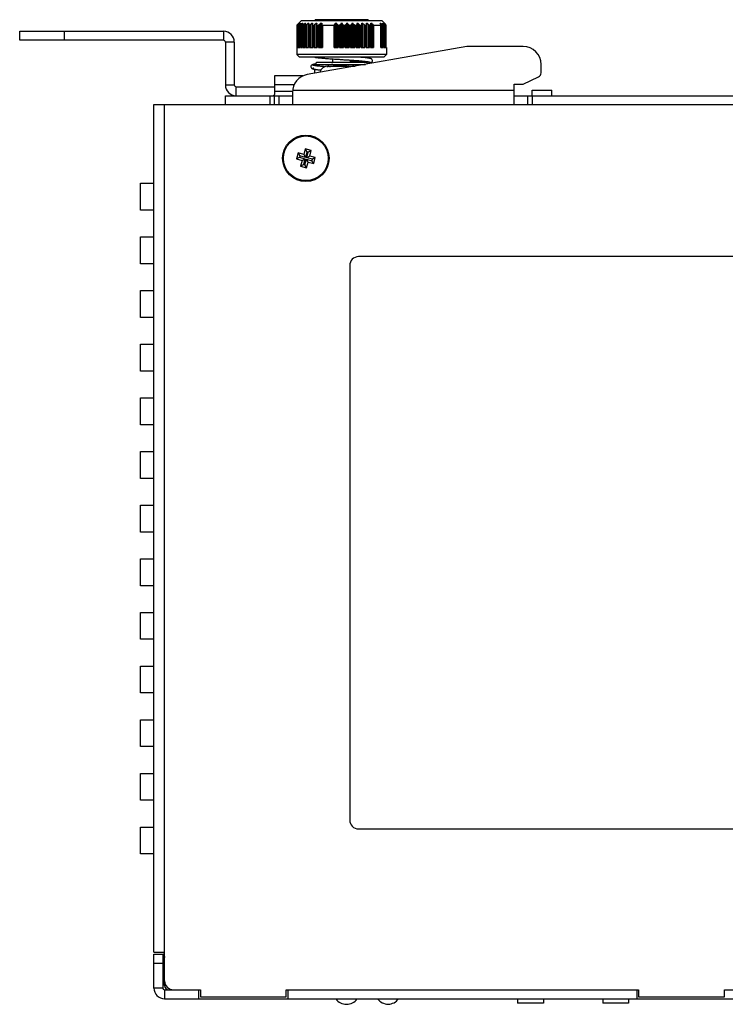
# Model space of a CAD drawing. Extents: x 844 to 1735, y -7 to 623.
# Tile 8 of 20: x 1179 to 1258, y 361 to 471. Entities that reach past the tile are written whole.
import ezdxf

# ---------------------------------------------------------------- set-up
doc = ezdxf.new("R2010")
doc.units = 0
doc.header["$LTSCALE"] = 2
doc.header["$MEASUREMENT"] = 0
for name, color, linetype in [('1X1_LED_DXF_CONTINUOUS_L64', 7, 'CONTINUOUS'), ('1X3_G-G_DXF_CONTINUOUS_L65', 7, 'CONTINUOUS'), ('307228297C-EDXF_CONTINUO52', 7, 'CONTINUOUS'), ('3100320300-SDXF_CONTINUO61', 7, 'CONTINUOUS'), ('3105460500_DXF_CONTINUOU56', 7, 'CONTINUOUS'), ('3991140200_BDXF_CONTINUO48', 7, 'CONTINUOUS'), ('3991140300_CDXF_CONTINUO44', 7, 'CONTINUOUS'), ('3991141300_PDXF_CONTINUO45', 7, 'CONTINUOUS'), ('46-111-501-1DXF_CONTINUO62', 7, 'CONTINUOUS'), ('BACK_PLATE_2DXF_CONTINUO60', 7, 'CONTINUOUS'), ('SNAP_2_DXF_CONTINUOUS_LINE', 7, 'CONTINUOUS')]:
    doc.layers.add(name, color=color, linetype=linetype)

msp = doc.modelspace()

# ---------------------------------------------------------------- linework, layer by layer
at = {"layer": '1X1_LED_DXF_CONTINUOUS_L64', "color": 7, "linetype": 'Continuous'}
msp.add_arc((1220.286, 362.677), 1.45, 216.03742, 323.96258, dxfattribs=at)
at = {"layer": '1X3_G-G_DXF_CONTINUOUS_L65', "color": 7, "linetype": 'Continuous'}
msp.add_arc((1215.626, 362.657), 1.45, 215.00046, 324.99954, dxfattribs=at)
at = {"layer": '307228297C-EDXF_CONTINUO52', "color": 7, "linetype": 'Continuous'}
for p, q in [((1234.748, 361.827), (1234.748, 361.327)), ((1237.641, 361.327), (1234.748, 361.327)), ((1237.641, 361.827), (1237.641, 361.327)), ((1244.282, 361.827), (1244.282, 361.327)), ((1247.175, 361.327), (1244.282, 361.327)), ((1247.175, 361.827), (1247.175, 361.327))]:
    msp.add_line(p, q, dxfattribs=at)
at = {"layer": '3100320300-SDXF_CONTINUO61', "color": 7, "linetype": 'Continuous'}
for p, q in [((1213.586, 466.127), (1216.586, 466.127)), ((1213.665, 466.127), (1213.588, 466.127)), ((1213.879, 466.08), (1213.879, 466.08)), ((1214.126, 466.114), (1214.063, 466.101)), ((1214.168, 466.121), (1214.126, 466.114)), ((1214.136, 466.114), (1214.126, 466.114)), ((1215.566, 466.127), (1214.266, 466.127)), ((1215.684, 466.113), (1215.649, 466.12)), ((1215.666, 466.114), (1215.684, 466.113)), ((1216, 466.084), (1215.929, 466.08)), ((1216.245, 466.087), (1216.167, 466.088))]:
    msp.add_line(p, q, dxfattribs=at)
for points in [[(1213.506, 466.08), (1213.504, 466.08), (1213.496, 466.08), (1213.495, 466.08)], [(1213.879, 466.08), (1213.759, 466.087), (1213.628, 466.087), (1213.506, 466.08)], [(1214.063, 466.101), (1214.02, 466.093), (1213.978, 466.087), (1213.941, 466.082), (1213.909, 466.08), (1213.885, 466.08), (1213.879, 466.08)], [(1214.266, 466.127), (1214.225, 466.126), (1214.168, 466.121)], [(1215.649, 466.12), (1215.602, 466.126), (1215.566, 466.127)], [(1215.929, 466.08), (1215.917, 466.08), (1215.88, 466.08), (1215.838, 466.084), (1215.792, 466.09), (1215.746, 466.098), (1215.705, 466.108), (1215.684, 466.113)], [(1216.167, 466.088), (1216.088, 466.087), (1216, 466.084)], [(1216.357, 466.083), (1216.332, 466.084), (1216.245, 466.087)]]:
    msp.add_lwpolyline(points, dxfattribs=at)
for centre, radius, start, end in [((1213.586, 465.127), 1, 90, 162.54222), ((1213.512, 466.015), 0.0652, 94.90452, 112.74751), ((1213.651, 464.231), 1.851, 94.82111, 95.08972), ((1213.653, 464.208), 1.875, 94.47697, 94.82095), ((1213.664, 465.429), 0.698, 96.33472, 101.05264), ((1213.665, 465.419), 0.708, 89.98342, 96.32692), ((1213.873, 466.493), 0.419, 270.79913, 270.93646), ((1214.81, 462.731), 3.45, 101.26734, 101.42854), ((1214.267, 465.458), 0.669, 90.06592, 101.31102), ((1215.566, 465.749), 0.378, 89.85746, 89.99995), ((1216.311, 468.608), 2.576, 255.48372, 255.89078), ((1216.153, 467.977), 1.926, 255.88458, 256.57641), ((1215.815, 466.027), 0.1, 90, 133.9778), ((1215.92, 466.595), 0.521, 268.49611, 270.99964), ((1215.922, 466.497), 0.422, 271.00523, 273.89324), ((1216.179, 462.724), 3.359, 90.59347, 93.89175), ((1216.185, 462.466), 3.617, 89.99963, 90.64695), ((1216.186, 462.548), 3.535, 87.50163, 90.01546), ((1216.343, 465.694), 0.433, 75.93208, 90.0564), ((1216.461, 466.016), 0.103, 134.69958, 135.64121), ((1216.46, 466.018), 0.101, 131.6013, 134.70205)]:
    msp.add_arc(centre, radius, start, end, dxfattribs=at)
for points, start_tangent, end_tangent in [([(1213.487, 466.075), (1213.461, 466.074), (1213.447, 466.078), (1213.447, 466.084), (1213.461, 466.094), (1213.489, 466.104), (1213.53, 466.114)], (-0.9960651, -0.0886241), (0.9815119, 0.1914011)), ([(1213.849, 466.075), (1213.729, 466.082), (1213.607, 466.082), (1213.506, 466.077)], (-0.9960684, 0.0885878), (-0.9969482, -0.0780655)), ([(1213.53, 466.114), (1213.554, 466.109), (1213.577, 466.09), (1213.581, 466.085)], (0.9967949, 0.0799999), (0.5936875, -0.8046957)), ([(1213.665, 466.127), (1213.687, 466.121), (1213.706, 466.101), (1213.714, 466.087)], (1, 0), (0.4160264, -0.9093525)), ([(1213.849, 466.075), (1213.874, 466.08), (1213.879, 466.08)], (0.922656, 0.385624), (0.9966644, -0.0816093)), ([(1213.879, 466.074), (1213.849, 466.075)], (-0.9999028, -0.0139412), (-0.9960728, 0.0885383)), ([(1214.126, 466.112), (1214.094, 466.106), (1214.049, 466.097), (1214.003, 466.088), (1213.958, 466.081), (1213.917, 466.076), (1213.88, 466.074)], (-0.9801868, -0.1980753), (-0.9998665, -0.0163377)), ([(1215.666, 466.114), (1215.628, 466.122), (1215.595, 466.126), (1215.567, 466.127)], (-0.9680226, 0.2508631), (-0.9999969, 0.0024877)), ([(1215.907, 466.074), (1215.857, 466.078), (1215.805, 466.084), (1215.754, 466.094), (1215.706, 466.104)], (-0.9996779, 0.0253794), (-0.9727464, 0.2318718)), ([(1215.808, 466.121), (1215.783, 466.101), (1215.777, 466.093)], (-0.8992527, -0.4374295), (-0.5714048, -0.8206683)), ([(1215.836, 466.127), (1215.808, 466.121)], (-1, 0), (-0.8992527, -0.4374295)), ([(1215.951, 466.075), (1215.931, 466.08), (1215.929, 466.08)], (-0.8802032, 0.474597), (-0.9977723, -0.0667115)), ([(1216.342, 466.127), (1216.314, 466.121), (1216.289, 466.101), (1216.279, 466.086)], (-1, 0), (-0.5010143, -0.865439)), ([(1216.448, 466.114), (1216.418, 466.109), (1216.393, 466.093)], (-0.9980574, 0.0623006), (-0.7480009, -0.6636977))]:
    msp.add_spline(points, degree=3, dxfattribs=dict(at, start_tangent=start_tangent, end_tangent=end_tangent))
at = {"layer": '3105460500_DXF_CONTINUOU56', "color": 7, "linetype": 'Continuous'}
for p, q in [((1210.213, 456.427), (1210.03, 455.751)), ((1210.03, 455.751), (1210.358, 455.94)), ((1210.213, 456.427), (1210.401, 456.098)), ((1210.84, 456.257), (1210.213, 456.427)), ((1210.401, 456.098), (1210.358, 455.94)), ((1210.358, 455.94), (1210.986, 455.77)), ((1211.029, 455.928), (1210.401, 456.098)), ((1211.01, 456.884), (1210.84, 456.257)), ((1210.84, 456.257), (1211.029, 455.928)), ((1211.01, 456.884), (1211.199, 456.555)), ((1211.686, 456.701), (1211.01, 456.884)), ((1211.199, 456.555), (1211.029, 455.928)), ((1211.187, 455.885), (1211.357, 456.512)), ((1211.516, 456.073), (1211.187, 455.885)), ((1211.357, 456.512), (1211.199, 456.555)), ((1211.686, 456.701), (1211.357, 456.512)), ((1211.516, 456.073), (1211.686, 456.701)), ((1212.143, 455.903), (1211.516, 456.073)), ((1212.143, 455.903), (1211.814, 455.715)), ((1211.96, 455.228), (1212.143, 455.903)), ((1210.03, 455.751), (1210.657, 455.581)), ((1210.657, 455.581), (1210.487, 454.954)), ((1210.487, 454.954), (1210.815, 455.142)), ((1210.487, 454.954), (1211.162, 454.771)), ((1210.657, 455.581), (1210.986, 455.77)), ((1210.986, 455.77), (1210.815, 455.142)), ((1210.815, 455.142), (1210.974, 455.099)), ((1210.974, 455.099), (1211.144, 455.727)), ((1211.162, 454.771), (1210.974, 455.099)), ((1211.333, 455.398), (1211.144, 455.727)), ((1211.144, 455.727), (1211.771, 455.556)), ((1211.162, 454.771), (1211.333, 455.398)), ((1211.814, 455.715), (1211.187, 455.885)), ((1211.333, 455.398), (1211.96, 455.228)), ((1211.771, 455.556), (1211.814, 455.715)), ((1211.96, 455.228), (1211.771, 455.556))]:
    msp.add_line(p, q, dxfattribs=at)
msp.add_circle((1211.086, 455.827), 2.5, dxfattribs=at)
at = {"layer": '3991140200_BDXF_CONTINUO48', "color": 3, "linetype": 'Continuous'}
msp.add_line((1195.286, 363.327), (1195.286, 363.827), dxfattribs=at)
msp.add_arc((1195.786, 363.327), 0.5, 180, 270, dxfattribs=at)
at = {"layer": '3991140300_CDXF_CONTINUO44', "color": 3, "linetype": 'Continuous'}
for p, q in [((1194.086, 367.027), (1194.086, 461.827)), ((1194.086, 461.827), (1310.886, 461.827)), ((1195.286, 363.827), (1195.286, 461.827)), ((1192.586, 450.027), (1192.586, 453.027)), ((1192.586, 453.027), (1194.086, 453.027)), ((1194.086, 450.027), (1192.586, 450.027)), ((1192.586, 444.027), (1192.586, 447.027)), ((1192.586, 447.027), (1194.086, 447.027)), ((1194.086, 444.027), (1192.586, 444.027)), ((1215.986, 443.827), (1215.986, 381.827)), ((1284.572, 444.827), (1216.986, 444.827)), ((1192.586, 438.027), (1192.586, 441.027)), ((1192.586, 441.027), (1194.086, 441.027)), ((1194.086, 438.027), (1192.586, 438.027)), ((1192.586, 432.027), (1192.586, 435.027)), ((1192.586, 435.027), (1194.086, 435.027)), ((1194.086, 432.027), (1192.586, 432.027)), ((1192.586, 426.027), (1192.586, 429.027)), ((1192.586, 429.027), (1194.086, 429.027)), ((1194.086, 426.027), (1192.586, 426.027)), ((1192.586, 420.027), (1192.586, 423.027)), ((1192.586, 423.027), (1194.086, 423.027)), ((1194.086, 420.027), (1192.586, 420.027)), ((1192.586, 414.027), (1192.586, 417.027)), ((1192.586, 417.027), (1194.086, 417.027)), ((1194.086, 414.027), (1192.586, 414.027)), ((1192.586, 408.027), (1192.586, 411.027)), ((1192.586, 411.027), (1194.086, 411.027)), ((1194.086, 408.027), (1192.586, 408.027)), ((1192.586, 402.027), (1192.586, 405.027)), ((1192.586, 405.027), (1194.086, 405.027)), ((1194.086, 402.027), (1192.586, 402.027)), ((1192.586, 396.027), (1192.586, 399.027)), ((1192.586, 399.027), (1194.086, 399.027)), ((1194.086, 396.027), (1192.586, 396.027)), ((1192.586, 390.027), (1192.586, 393.027)), ((1192.586, 393.027), (1194.086, 393.027)), ((1194.086, 390.027), (1192.586, 390.027)), ((1192.586, 384.027), (1192.586, 387.027)), ((1192.586, 387.027), (1194.086, 387.027)), ((1194.086, 384.027), (1192.586, 384.027)), ((1192.586, 378.027), (1192.586, 381.027)), ((1192.586, 381.027), (1194.086, 381.027)), ((1216.986, 380.827), (1288.986, 380.827)), ((1194.086, 378.027), (1192.586, 378.027)), ((1194.086, 367.027), (1195.286, 367.027)), ((1196.286, 362.827), (1199.286, 362.827)), ((1199.286, 362.827), (1199.286, 362.027)), ((1208.886, 362.827), (1248.286, 362.827)), ((1208.886, 362.027), (1208.886, 362.827)), ((1248.286, 362.827), (1248.286, 362.027)), ((1257.886, 362.827), (1297.286, 362.827)), ((1257.886, 362.027), (1257.886, 362.827)), ((1199.286, 362.027), (1208.886, 362.027)), ((1248.286, 362.027), (1257.886, 362.027))]:
    msp.add_line(p, q, dxfattribs=at)
msp.add_circle((1211.086, 455.827), 2.6, dxfattribs=at)
for centre, start, end in [((1216.986, 443.827), 90, 180), ((1216.986, 381.827), 180, 270), ((1196.286, 363.827), 180, 270)]:
    msp.add_arc(centre, 1, start, end, dxfattribs=at)
at = {"layer": '3991141300_PDXF_CONTINUO45', "color": 7, "linetype": 'Continuous'}
for p, q in [((1194.086, 363.027), (1194.086, 366.827)), ((1194.086, 366.827), (1195.086, 366.827)), ((1195.086, 366.823), (1195.127, 366.823)), ((1195.115, 366.815), (1195.161, 366.827)), ((1195.161, 366.827), (1195.286, 366.514)), ((1194.086, 365.827), (1195.086, 365.827)), ((1195.086, 363.027), (1194.086, 363.027)), ((1195.286, 362.827), (1195.286, 361.827)), ((1199.086, 362.827), (1199.086, 361.827)), ((1209.086, 362.827), (1209.086, 361.827)), ((1248.086, 362.827), (1248.086, 361.827)), ((1195.286, 361.827), (1310.886, 361.827))]:
    msp.add_line(p, q, dxfattribs=at)
at = {"layer": '3991141300_PDXF_CONTINUO45', "color": 3, "linetype": 'Continuous'}
for p, q in [((1195.086, 366.827), (1195.086, 363.027)), ((1195.1, 366.798), (1195.286, 366.412)), ((1195.286, 362.827), (1199.086, 362.827)), ((1209.086, 362.827), (1248.086, 362.827))]:
    msp.add_line(p, q, dxfattribs=at)
at = {"layer": '3991141300_PDXF_CONTINUO45', "color": 7, "linetype": 'Continuous'}
for centre, radius, start, end in [((1195.086, 367.013), 0.2, 291.84356, 305.66326), ((1195.286, 363.027), 1.2, 180, 270)]:
    msp.add_arc(centre, radius, start, end, dxfattribs=at)
at = {"layer": '3991141300_PDXF_CONTINUO45', "color": 3, "linetype": 'Continuous'}
for centre, radius, start, end in [((1195.286, 365.627), 0.2, 98.21321, 180), ((1195.086, 367.013), 1.2, 278.21321, 279.60264), ((1195.286, 363.027), 0.2, 180, 270)]:
    msp.add_arc(centre, radius, start, end, dxfattribs=at)
at = {"layer": '46-111-501-1DXF_CONTINUO62', "color": 6, "linetype": 'Continuous'}
for p, q in [((1217.986, 471.327), (1212.186, 471.327)), ((1210.586, 471.227), (1210.086, 470.727)), ((1210.086, 470.727), (1210.086, 467.427)), ((1210.086, 470.727), (1210.125, 470.727)), ((1210.125, 468.227), (1210.125, 470.727)), ((1210.216, 470.801), (1210.245, 470.827)), ((1210.216, 468.227), (1210.216, 470.801)), ((1210.226, 470.731), (1210.226, 470.733)), ((1210.226, 468.227), (1210.226, 470.732)), ((1210.228, 470.727), (1210.226, 470.731)), ((1210.228, 470.727), (1210.228, 468.227)), ((1210.228, 470.727), (1210.267, 470.727)), ((1210.267, 468.227), (1210.267, 470.727)), ((1210.353, 470.927), (1210.353, 470.897)), ((1210.353, 470.927), (1210.38, 470.927)), ((1210.362, 468.227), (1210.362, 470.799)), ((1210.408, 468.227), (1210.408, 470.727)), ((1210.415, 470.727), (1210.415, 468.227)), ((1210.415, 470.727), (1210.471, 470.727)), ((1210.471, 468.227), (1210.471, 470.727)), ((1210.508, 470.927), (1210.508, 470.892)), ((1210.508, 470.927), (1210.535, 470.927)), ((1210.574, 468.227), (1210.574, 470.799)), ((1210.586, 471.227), (1219.586, 471.227)), ((1210.661, 468.227), (1210.661, 470.745)), ((1210.675, 470.727), (1210.675, 468.227)), ((1210.675, 470.727), (1210.749, 470.727)), ((1210.725, 470.927), (1210.725, 470.868)), ((1210.725, 470.927), (1210.762, 470.927)), ((1210.749, 468.227), (1210.749, 470.727)), ((1210.859, 468.227), (1210.859, 470.799)), ((1210.982, 468.227), (1210.982, 470.755)), ((1211.004, 470.727), (1211.004, 468.227)), ((1211.004, 470.727), (1211.095, 470.727)), ((1211.011, 470.927), (1211.011, 470.833)), ((1211.011, 470.927), (1211.057, 470.927)), ((1211.095, 468.227), (1211.095, 470.727)), ((1211.209, 468.227), (1211.209, 470.799)), ((1211.361, 470.927), (1211.361, 468.227)), ((1211.361, 470.927), (1211.415, 470.927)), ((1211.365, 468.227), (1211.365, 470.766)), ((1211.371, 470.766), (1211.371, 468.227)), ((1211.398, 470.727), (1211.398, 468.227)), ((1211.398, 470.727), (1211.504, 470.727)), ((1211.504, 468.227), (1211.504, 470.727)), ((1211.621, 468.227), (1211.621, 470.799)), ((1211.77, 470.927), (1211.77, 468.227)), ((1211.77, 470.927), (1211.832, 470.927)), ((1211.804, 470.779), (1211.806, 470.799)), ((1211.804, 468.227), (1211.804, 470.78)), ((1211.806, 470.78), (1211.806, 468.227)), ((1211.851, 470.727), (1211.851, 468.227)), ((1211.851, 470.727), (1211.969, 470.727)), ((1211.969, 468.227), (1211.969, 470.727)), ((1212.088, 468.227), (1212.088, 470.799)), ((1212.231, 470.927), (1212.231, 468.227)), ((1212.231, 470.927), (1212.3, 470.927)), ((1212.3, 470.927), (1212.293, 470.799)), ((1212.293, 470.799), (1212.293, 468.227)), ((1212.293, 470.794), (1212.293, 470.799)), ((1212.354, 470.727), (1212.354, 468.227)), ((1212.354, 470.727), (1212.484, 470.727)), ((1212.484, 468.227), (1212.484, 470.727)), ((1212.602, 468.227), (1212.602, 470.799)), ((1212.737, 470.927), (1212.737, 468.227)), ((1212.737, 470.927), (1212.862, 470.927)), ((1212.862, 468.227), (1212.862, 470.927)), ((1212.862, 470.927), (1212.875, 470.8)), ((1212.875, 470.8), (1212.875, 468.227)), ((1212.953, 470.727), (1212.953, 468.227)), ((1212.953, 470.727), (1214.253, 470.727)), ((1214.253, 468.227), (1214.253, 470.727)), ((1214.288, 468.227), (1214.288, 470.8)), ((1214.385, 470.927), (1214.385, 468.227)), ((1214.385, 470.927), (1214.527, 470.927)), ((1214.527, 468.227), (1214.527, 470.927)), ((1214.595, 470.799), (1214.595, 468.227)), ((1214.709, 470.727), (1214.709, 468.227)), ((1214.709, 470.727), (1214.862, 470.727)), ((1214.862, 468.227), (1214.862, 470.727)), ((1214.959, 468.227), (1214.959, 470.799)), ((1215.044, 470.927), (1215.044, 468.227)), ((1215.044, 470.927), (1215.129, 470.927)), ((1215.129, 468.227), (1215.129, 470.927)), ((1215.213, 470.799), (1215.213, 468.227)), ((1215.31, 470.727), (1215.31, 468.227)), ((1215.31, 470.727), (1215.464, 470.727)), ((1215.464, 468.227), (1215.464, 470.727)), ((1215.578, 468.227), (1215.578, 470.799)), ((1215.646, 470.927), (1215.646, 468.227)), ((1215.646, 470.927), (1215.73, 470.927)), ((1215.73, 468.227), (1215.73, 470.927)), ((1215.83, 470.799), (1215.83, 468.227)), ((1215.935, 470.727), (1215.935, 468.227)), ((1215.935, 470.727), (1216.085, 470.727)), ((1216.085, 468.227), (1216.085, 470.727)), ((1216.189, 468.227), (1216.189, 470.799)), ((1216.239, 470.927), (1216.239, 468.227)), ((1216.239, 470.927), (1216.321, 470.927)), ((1216.321, 468.227), (1216.321, 470.927)), ((1216.435, 470.799), (1216.435, 468.227)), ((1216.546, 470.727), (1216.546, 468.227)), ((1216.546, 470.727), (1216.692, 470.727)), ((1216.692, 468.227), (1216.692, 470.727)), ((1216.782, 468.227), (1216.782, 470.799)), ((1216.814, 470.927), (1216.814, 468.227)), ((1216.814, 470.927), (1216.893, 470.927)), ((1216.893, 468.227), (1216.893, 470.927)), ((1217.018, 470.799), (1217.018, 468.227)), ((1217.133, 470.727), (1217.133, 468.227)), ((1217.133, 470.727), (1217.272, 470.727)), ((1217.272, 468.227), (1217.272, 470.727)), ((1217.349, 470.799), (1217.361, 470.927)), ((1217.349, 468.227), (1217.349, 470.799)), ((1217.361, 470.927), (1217.361, 468.227)), ((1217.361, 470.927), (1217.436, 470.927)), ((1217.436, 468.227), (1217.436, 470.927)), ((1217.571, 470.799), (1217.571, 468.227)), ((1217.689, 470.727), (1217.689, 468.227)), ((1217.689, 470.727), (1217.819, 470.727)), ((1217.819, 468.227), (1217.819, 470.727)), ((1217.873, 470.927), (1217.942, 470.927)), ((1217.879, 470.799), (1217.873, 470.927)), ((1217.88, 468.227), (1217.879, 470.799)), ((1217.942, 468.227), (1217.942, 470.927)), ((1218.085, 470.799), (1218.085, 468.227)), ((1218.204, 470.727), (1218.204, 468.227)), ((1218.204, 470.727), (1218.322, 470.727)), ((1218.322, 468.227), (1218.322, 470.727)), ((1218.341, 470.927), (1218.445, 470.927)), ((1218.368, 468.227), (1218.368, 470.779)), ((1218.445, 468.227), (1218.445, 470.927)), ((1218.59, 470.8), (1218.59, 468.227)), ((1218.658, 470.727), (1218.658, 468.227)), ((1218.658, 470.727), (1219.47, 470.727)), ((1219.386, 470.927), (1219.448, 470.927)), ((1219.448, 470.826), (1219.448, 470.927)), ((1219.47, 468.227), (1219.47, 470.727)), ((1219.485, 468.227), (1219.485, 470.745)), ((1219.586, 471.227), (1219.984, 470.83)), ((1219.598, 470.799), (1219.598, 468.227)), ((1219.638, 470.927), (1219.664, 470.927)), ((1219.664, 470.892), (1219.664, 470.927)), ((1219.701, 470.727), (1219.701, 468.227)), ((1219.701, 470.727), (1219.758, 470.727)), ((1219.758, 468.227), (1219.758, 470.727)), ((1219.765, 468.227), (1219.765, 470.727)), ((1219.793, 470.927), (1219.809, 470.927)), ((1219.809, 470.909), (1219.809, 470.927)), ((1219.811, 470.799), (1219.811, 468.227)), ((1219.878, 470.923), (1219.878, 470.927)), ((1219.878, 470.927), (1219.913, 470.894)), ((1219.906, 470.727), (1219.906, 468.227)), ((1219.906, 470.727), (1219.945, 470.727)), ((1219.924, 470.823), (1219.95, 470.799)), ((1219.942, 470.745), (1219.944, 470.741)), ((1219.945, 468.227), (1219.945, 470.727)), ((1219.947, 468.227), (1219.947, 470.727)), ((1219.95, 470.799), (1219.95, 468.227)), ((1219.982, 470.827), (1219.982, 470.814)), ((1219.982, 470.827), (1219.986, 470.827)), ((1219.986, 470.809), (1219.986, 470.827)), ((1219.995, 470.799), (1219.986, 470.809)), ((1220.035, 470.727), (1220.035, 468.227)), ((1220.035, 470.727), (1220.054, 470.727)), ((1220.055, 470.728), (1220.054, 470.727)), ((1220.054, 468.227), (1220.055, 470.728)), ((1210.125, 468.227), (1210.228, 468.227)), ((1210.267, 468.227), (1210.415, 468.227)), ((1210.471, 468.227), (1210.675, 468.227)), ((1210.749, 468.227), (1211.004, 468.227)), ((1211.095, 468.227), (1211.398, 468.227)), ((1211.504, 468.227), (1211.851, 468.227)), ((1211.969, 468.227), (1212.354, 468.227)), ((1212.484, 468.227), (1212.953, 468.227)), ((1214.253, 468.227), (1214.709, 468.227)), ((1214.862, 468.227), (1215.31, 468.227)), ((1215.464, 468.227), (1215.935, 468.227)), ((1216.085, 468.227), (1216.546, 468.227)), ((1216.692, 468.227), (1217.133, 468.227)), ((1217.272, 468.227), (1217.689, 468.227)), ((1217.819, 468.227), (1218.204, 468.227)), ((1218.322, 468.227), (1218.658, 468.227)), ((1219.47, 468.227), (1219.701, 468.227)), ((1219.758, 468.227), (1219.906, 468.227)), ((1219.945, 468.227), (1220.035, 468.227)), ((1220.054, 468.227), (1220.086, 468.227)), ((1220.086, 468.227), (1220.086, 467.427)), ((1210.386, 467.127), (1210.086, 467.427)), ((1220.086, 467.427), (1210.086, 467.427)), ((1219.786, 467.127), (1210.386, 467.127)), ((1214.086, 466.527), (1214.086, 466.942)), ((1219.786, 467.127), (1220.086, 467.427)), ((1212.083, 466.35), (1212.114, 466.355)), ((1212.286, 466.527), (1212.086, 466.327)), ((1212.086, 466.184), (1212.086, 466.327)), ((1212.086, 466.327), (1217.744, 466.327)), ((1217.886, 466.527), (1212.286, 466.527)), ((1214.086, 466.537), (1213.954, 466.527)), ((1213.957, 466.527), (1214.086, 466.537)), ((1216.086, 466.527), (1216.086, 466.808)), ((1216.36, 466.69), (1216.086, 466.671)), ((1217.886, 466.527), (1218.035, 466.379)), ((1212.086, 465.33), (1212.086, 465.78))]:
    msp.add_line(p, q, dxfattribs=at)
for points in [[(1212.072, 467.127), (1212.075, 467.127), (1212.156, 467.114), (1212.247, 467.102), (1212.349, 467.089), (1212.461, 467.076), (1212.586, 467.063), (1212.723, 467.049), (1212.874, 467.035), (1213.038, 467.021), (1213.216, 467.006), (1213.408, 466.991), (1213.612, 466.976), (1213.828, 466.96), (1214.055, 466.944), (1214.293, 466.928), (1214.546, 466.911), (1215.518, 466.847)], [(1217.978, 466.436), (1217.988, 466.437), (1218.071, 466.45), (1218.143, 466.462), (1218.207, 466.474), (1218.263, 466.487), (1218.312, 466.5), (1218.356, 466.514), (1218.399, 466.533), (1218.443, 466.56), (1218.489, 466.605), (1218.527, 466.676), (1218.535, 466.764), (1218.508, 466.846), (1218.463, 466.902), (1218.417, 466.936), (1218.373, 466.958), (1218.329, 466.974), (1218.281, 466.988), (1218.226, 467.001), (1218.163, 467.013), (1218.091, 467.026), (1218.009, 467.038), (1217.917, 467.051), (1217.815, 467.064), (1217.701, 467.077), (1217.576, 467.09), (1217.437, 467.104), (1217.286, 467.117), (1217.171, 467.127)], [(1212.118, 466.359), (1212.058, 466.349), (1211.987, 466.336), (1211.925, 466.323), (1211.872, 466.31), (1211.824, 466.295), (1211.78, 466.276), (1211.734, 466.249), (1211.686, 466.204), (1211.648, 466.136), (1211.637, 466.049), (1211.661, 465.966), (1211.705, 465.908), (1211.751, 465.873), (1211.793, 465.851), (1211.835, 465.835), (1211.88, 465.821), (1211.93, 465.809), (1211.987, 465.797), (1212.052, 465.785), (1212.126, 465.773), (1212.21, 465.761), (1212.303, 465.749), (1212.407, 465.737), (1212.521, 465.724), (1212.647, 465.711), (1212.771, 465.699)], [(1213.232, 466.061), (1213.153, 466.067), (1213.009, 466.08), (1212.875, 466.091), (1212.751, 466.103), (1212.636, 466.114), (1212.53, 466.125), (1212.433, 466.136), (1212.345, 466.147), (1212.267, 466.157), (1212.197, 466.167), (1212.135, 466.177), (1212.082, 466.186), (1212.038, 466.195), (1212.002, 466.203), (1211.975, 466.21), (1211.959, 466.216), (1211.954, 466.217)], [(1215.518, 466.847), (1215.961, 466.817), (1216.166, 466.803), (1216.363, 466.789), (1216.551, 466.775), (1216.731, 466.762), (1216.9, 466.748), (1217.059, 466.735), (1217.206, 466.723), (1217.343, 466.711), (1217.469, 466.699), (1217.584, 466.687), (1217.689, 466.676), (1217.785, 466.665), (1217.871, 466.654), (1217.948, 466.643), (1218.016, 466.633), (1218.075, 466.623), (1218.124, 466.614), (1218.164, 466.605), (1218.193, 466.597), (1218.212, 466.591), (1218.218, 466.589)], [(1217.01, 466.739), (1216.887, 466.729), (1216.722, 466.717), (1216.547, 466.703), (1216.36, 466.69)]]:
    msp.add_lwpolyline(points, dxfattribs=at)
for centre, radius, start, end in [((1212.186, 471.227), 0.1, 90, 180), ((1217.986, 471.227), 0.1, 0, 90), ((1235.153, 443.856), 36.714, 132.49207, 132.72279), ((1234.558, 450.311), 31.775, 139.54621, 139.8497), ((1234.303, 443.574), 36.254, 131.02003, 131.32816), ((1235.516, 452.408), 31.097, 143.45022, 143.74406), ((1234.612, 442.724), 36.959, 130.26263, 130.56956), ((1237.519, 454.385), 31.458, 148.27417, 148.54863), ((1234.938, 442.376), 37.252, 129.96432, 130.27072), ((1241.568, 456.117), 33.916, 154.10736, 154.34816), ((1235.268, 442.55), 37.105, 130.11315, 130.41981), ((1250.357, 457.495), 41.193, 160.96861, 161.15737), ((1235.599, 443.238), 36.531, 130.71507, 131.02275), ((1274.611, 458.433), 64.01, 168.74368, 168.86081), ((1235.949, 444.395), 35.588, 131.79419, 132.10334), ((1236.353, 445.948), 34.375, 133.39369, 133.70423), ((1240.097, 451.03), 32.512, 142.26488, 142.54708), ((1185.594, 455.574), 32.755, 27.69856, 27.95245), ((1240.763, 453.94), 30.823, 146.55596, 146.84144), ((1189.116, 453.747), 31.174, 33.16016, 33.44244), ((1244.245, 455.75), 32.377, 152.04607, 152.30292), ((1191.095, 451.716), 31.241, 37.64999, 37.94793), ((1251.1, 457.244), 37.451, 158.56968, 158.78049), ((1192.283, 449.608), 32.13, 41.26479, 41.57002), ((1267.592, 458.327), 52.318, 166.06384, 166.20863), ((1193.043, 447.554), 33.393, 44.11379, 44.42135), ((1193.57, 445.685), 34.738, 46.2974, 46.60468), ((1217.775, 470.794), 0.105, 0.00054, 2.87034), ((1193.975, 444.118), 35.96, 47.89826, 48.20421), ((1156.327, 458.584), 63.23, 11.13847, 11.25704), ((1193.112, 441.719), 38.663, 48.77832, 49.06447), ((1191.428, 453.775), 32.8, 31.27008, 31.52975), ((1195.313, 442.433), 37.342, 49.43201, 49.73579), ((1194.933, 452.612), 30.753, 36.25429, 36.55142), ((1195.622, 443.29), 36.631, 48.67342, 48.97839), ((1195.877, 450.533), 31.431, 40.14864, 40.45545), ((1196.015, 444.749), 35.376, 47.48077, 47.73216), ((1196.302, 448.518), 32.524, 43.26364, 43.55164), ((1196.452, 446.662), 33.729, 45.76432, 45.92748), ((1221.059, 471.996), 1.632, 227.15891, 228.68228), ((1210.96, 541.948), 75.452, 273.89559, 274.59886)]:
    msp.add_arc(centre, radius, start, end, dxfattribs=at)
for points, start_tangent, end_tangent in [([(1210.216, 470.801), (1210.18, 470.769), (1210.153, 470.745), (1210.134, 470.732), (1210.125, 470.727)], (-0.7339764, -0.679175), (-1, 0)), ([(1210.226, 470.733), (1210.23, 470.744)], (0.0417713, 0.9991272), (0.5441819, 0.8389672)), ([(1210.23, 470.744), (1210.232, 470.747), (1210.247, 470.769), (1210.271, 470.799)], (0.5441819, 0.8389672), (0.6448181, 0.7643361)), ([(1210.362, 470.799), (1210.323, 470.766), (1210.29, 470.742), (1210.267, 470.727)], (-0.74702, -0.6648016), (-0.8946817, -0.4467041)), ([(1210.407, 470.737), (1210.41, 470.747), (1210.42, 470.769), (1210.44, 470.799)], (-0.0560858, 0.998426), (0.5914174, 0.8063656)), ([(1210.415, 470.727), (1210.408, 470.733), (1210.407, 470.737)], (-0.9818569, 0.1896233), (-0.0560858, 0.998426)), ([(1210.574, 470.799), (1210.534, 470.766), (1210.499, 470.742), (1210.471, 470.727)], (-0.754284, -0.6565483), (-0.9245036, -0.3811734)), ([(1210.661, 470.744), (1210.661, 470.747), (1210.667, 470.769), (1210.683, 470.799)], (0.0005575, 0.9999998), (0.5217992, 0.8530683)), ([(1210.675, 470.727), (1210.664, 470.733), (1210.661, 470.744)], (-0.9904679, 0.1377438), (0.0005575, 0.9999998)), ([(1210.859, 470.799), (1210.817, 470.766), (1210.78, 470.742), (1210.749, 470.727)], (-0.7562747, -0.6542542), (-0.9421104, -0.3353029)), ([(1210.982, 470.754), (1210.984, 470.769), (1210.995, 470.799)], (-0.0108054, 0.9999416), (0.4329248, 0.90143)), ([(1211.004, 470.727), (1210.99, 470.733), (1210.982, 470.747), (1210.982, 470.754)], (-0.9940031, 0.1093516), (-0.0108054, 0.9999416)), ([(1211.209, 470.799), (1211.168, 470.766), (1211.129, 470.742), (1211.095, 470.727)], (-0.7531237, -0.6578789), (-0.9531168, -0.3026025)), ([(1211.365, 470.766), (1211.365, 470.769), (1211.371, 470.799)], (0.0052406, 0.9999863), (0.3229897, 0.9464025)), ([(1211.398, 470.727), (1211.38, 470.733), (1211.368, 470.747), (1211.365, 470.766)], (-0.9957765, 0.091811), (0.0052406, 0.9999863)), ([(1211.621, 470.799), (1211.58, 470.766), (1211.54, 470.742), (1211.504, 470.727)], (-0.7446225, -0.6674858), (-0.9602511, -0.2791378)), ([(1211.851, 470.727), (1211.829, 470.733), (1211.813, 470.747), (1211.805, 470.769), (1211.804, 470.779)], (-0.9967799, 0.0801859), (-0.0031046, 0.9999952)), ([(1212.088, 470.799), (1212.047, 470.766), (1212.007, 470.742), (1211.969, 470.727)], (-0.7302051, -0.683228), (-0.9649358, -0.2624862)), ([(1212.354, 470.727), (1212.329, 470.733), (1212.309, 470.747), (1212.297, 470.769), (1212.293, 470.794)], (-0.9973922, 0.0721716), (-0.0004914, 0.9999999)), ([(1212.602, 470.799), (1212.563, 470.766), (1212.522, 470.742), (1212.484, 470.727)], (-0.708902, -0.705307), (-0.967951, -0.2511391)), ([(1212.953, 470.727), (1212.924, 470.733), (1212.9, 470.748), (1212.883, 470.77), (1212.875, 470.8)], (-0.9978557, 0.065453), (-0.09764, 0.9952218)), ([(1214.288, 470.8), (1214.28, 470.775), (1214.268, 470.75), (1214.253, 470.727)], (-0.2025928, -0.9792631), (-0.6153212, -0.7882765)), ([(1214.709, 470.727), (1214.676, 470.733), (1214.644, 470.747), (1214.616, 470.769), (1214.595, 470.799)], (-0.9982804, 0.0586189), (-0.4648437, 0.8853927)), ([(1214.959, 470.799), (1214.933, 470.766), (1214.899, 470.742), (1214.862, 470.727)], (-0.5180213, -0.8553677), (-0.9693463, -0.2456985)), ([(1215.31, 470.727), (1215.273, 470.742), (1215.24, 470.766), (1215.213, 470.799)], (-0.9693463, 0.2456985), (-0.5180213, 0.8553677)), ([(1215.578, 470.799), (1215.557, 470.769), (1215.529, 470.747), (1215.497, 470.733), (1215.464, 470.727)], (-0.4648437, -0.8853927), (-0.9982804, -0.0586189)), ([(1215.935, 470.727), (1215.896, 470.742), (1215.86, 470.766), (1215.83, 470.799)], (-0.9703897, 0.2415445), (-0.5865724, 0.8098968)), ([(1216.189, 470.799), (1216.171, 470.769), (1216.147, 470.747), (1216.117, 470.733), (1216.085, 470.727)], (-0.3619836, -0.9321845), (-0.9981923, -0.0601011)), ([(1216.546, 470.727), (1216.506, 470.742), (1216.468, 470.766), (1216.435, 470.799)], (-0.9705135, 0.2410467), (-0.6393417, 0.7689228)), ([(1216.782, 470.799), (1216.769, 470.769), (1216.749, 470.747), (1216.722, 470.733), (1216.692, 470.727)], (-0.2384175, -0.9711628), (-0.9980343, -0.0626702)), ([(1217.133, 470.727), (1217.094, 470.742), (1217.055, 470.766), (1217.018, 470.799)], (-0.9697327, 0.2441691), (-0.6792736, 0.7338852)), ([(1217.349, 470.799), (1217.34, 470.769), (1217.324, 470.747), (1217.3, 470.733), (1217.272, 470.727)], (-0.0983259, -0.9951543), (-0.9977824, -0.0665602)), ([(1217.689, 470.727), (1217.65, 470.742), (1217.61, 470.766), (1217.571, 470.799)], (-0.967951, 0.2511391), (-0.708902, 0.705307)), ([(1217.819, 470.727), (1217.832, 470.729), (1217.845, 470.734), (1217.856, 470.74), (1217.865, 470.749), (1217.873, 470.761), (1217.878, 470.776), (1217.88, 470.794)], (0.9973922, 0.0721716), (0, 1)), ([(1218.204, 470.727), (1218.166, 470.742), (1218.126, 470.766), (1218.085, 470.799)], (-0.9649358, 0.2624862), (-0.7302051, 0.683228)), ([(1218.368, 470.779), (1218.363, 470.752), (1218.346, 470.734), (1218.322, 470.727)], (0, -1), (-0.9967799, -0.0801859)), ([(1218.366, 470.799), (1218.368, 470.792), (1218.368, 470.785), (1218.368, 470.779)], (0.1932061, -0.9811582), (0, -1)), ([(1218.658, 470.727), (1218.634, 470.75), (1218.612, 470.774), (1218.59, 470.8)], (-0.7546324, 0.6561478), (-0.5964283, 0.8026664)), ([(1219.463, 470.8), (1219.475, 470.778), (1219.483, 470.76), (1219.485, 470.745)], (0.5191169, -0.8547033), (0, -1)), ([(1219.485, 470.745), (1219.483, 470.736), (1219.478, 470.73), (1219.47, 470.727)], (0, -1), (-0.9911241, -0.1329402)), ([(1219.701, 470.727), (1219.674, 470.742), (1219.639, 470.766), (1219.598, 470.799)], (-0.9245036, 0.3811734), (-0.754284, 0.6565483)), ([(1219.733, 470.799), (1219.751, 470.772), (1219.762, 470.751)], (0.5914174, -0.8063656), (0.3779537, -0.9258245)), ([(1219.765, 470.737), (1219.764, 470.732), (1219.762, 470.729), (1219.758, 470.727)], (0, -1), (-0.9818569, -0.1896233)), ([(1219.762, 470.751), (1219.765, 470.737)], (0.3779537, -0.9258245), (0, -1)), ([(1219.906, 470.727), (1219.882, 470.742), (1219.85, 470.766), (1219.811, 470.799)], (-0.8946817, 0.4467041), (-0.74702, 0.6648016)), ([(1219.902, 470.799), (1219.927, 470.768), (1219.942, 470.745)], (0.6448181, -0.7643361), (0.5058242, -0.8626366)), ([(1219.944, 470.741), (1219.947, 470.731)], (0.4645621, -0.8855406), (0, -1)), ([(1219.947, 470.731), (1219.947, 470.729), (1219.946, 470.728), (1219.945, 470.727)], (0, -1), (-0.9512293, -0.3084847)), ([(1220.035, 470.727), (1220.015, 470.742), (1219.986, 470.766), (1219.982, 470.77)], (-0.8400894, 0.542448), (-0.7517975, 0.6593941)), ([(1220.049, 470.738), (1220.041, 470.748), (1220.03, 470.761), (1220.015, 470.778), (1219.995, 470.799)], (-0.5887472, 0.8083172), (-0.6851121, 0.7284376)), ([(1220.055, 470.728), (1220.053, 470.732), (1220.049, 470.738), (1220.049, 470.738)], (0, 1), (-0.5887472, 0.8083172)), ([(1212.086, 467.127), (1212.335, 467.092), (1212.663, 467.056), (1213.058, 467.02), (1213.51, 466.984), (1214.007, 466.948), (1214.534, 466.912), (1215.065, 466.877)], (0.9797814, -0.2000708), (0.9978369, -0.0657378)), ([(1211.952, 466.207), (1211.88, 466.232), (1211.837, 466.268), (1211.883, 466.303), (1212.018, 466.339), (1212.083, 466.35)], (-0.9748099, 0.2230372), (0.9864663, 0.1639642)), ([(1211.961, 465.928), (1211.885, 465.903), (1211.837, 465.868), (1211.878, 465.832), (1212.01, 465.796), (1212.228, 465.76), (1212.529, 465.724), (1212.771, 465.7)], (-0.9745626, -0.2241155), (0.9954684, -0.0950925)), ([(1213.232, 466.061), (1212.894, 466.089), (1212.526, 466.125), (1212.229, 466.161), (1212.012, 466.196), (1211.952, 466.207)], (-0.9968388, 0.0794508), (-0.9748099, 0.2230372)), ([(1215.065, 466.877), (1215.075, 466.876), (1215.62, 466.84), (1216.15, 466.804), (1216.65, 466.768), (1217.105, 466.732), (1217.503, 466.696), (1217.832, 466.66), (1218.084, 466.624), (1218.219, 466.594)], (0.9978369, -0.0657378), (0.9813366, -0.1922979)), ([(1218.219, 466.594), (1218.251, 466.588), (1218.33, 466.552), (1218.317, 466.516), (1218.212, 466.48), (1218.018, 466.443), (1217.976, 466.436)], (0.9813366, -0.1922979), (-0.9863711, -0.1645357))]:
    msp.add_spline(points, degree=3, dxfattribs=dict(at, start_tangent=start_tangent, end_tangent=end_tangent))
at = {"layer": 'BACK_PLATE_2DXF_CONTINUO60', "color": 7, "linetype": 'Continuous'}
for p, q in [((1229.086, 468.327), (1211.239, 465.18)), ((1235.386, 468.327), (1229.086, 468.327)), ((1237.386, 465.378), (1237.386, 466.327)), ((1235.386, 464.127), (1237.098, 464.925)), ((1234.386, 461.827), (1234.386, 464.127)), ((1234.386, 464.127), (1235.386, 464.127)), ((1202.086, 461.827), (1202.086, 462.827)), ((1207.086, 461.827), (1207.086, 462.827)), ((1207.586, 461.827), (1207.586, 462.827)), ((1208.086, 461.827), (1208.086, 462.827)), ((1209.586, 463.211), (1209.586, 461.827)), ((1209.598, 463.427), (1234.386, 463.427)), ((1235.886, 462.827), (1235.886, 461.827)), ((1236.386, 462.827), (1236.386, 461.827))]:
    msp.add_line(p, q, dxfattribs=at)
at = {"layer": 'BACK_PLATE_2DXF_CONTINUO60', "color": 3, "linetype": 'Continuous'}
for p, q in [((1207.586, 465.03), (1207.586, 462.948)), ((1210.758, 465.03), (1207.586, 465.03)), ((1209.779, 464.038), (1207.586, 464.038)), ((1202.086, 462.827), (1209.586, 462.827)), ((1207.586, 463.323), (1209.598, 463.323)), ((1234.386, 462.827), (1269.886, 462.827)), ((1236.386, 462.827), (1236.386, 463.427)), ((1236.386, 463.427), (1238.586, 463.427)), ((1238.586, 462.827), (1238.586, 463.427))]:
    msp.add_line(p, q, dxfattribs=at)
at = {"layer": 'BACK_PLATE_2DXF_CONTINUO60', "color": 7, "linetype": 'Continuous'}
for centre, radius, start, end in [((1235.386, 466.327), 2, 0, 90), ((1211.586, 463.211), 2, 100, 180), ((1236.886, 465.378), 0.5, 295, 0)]:
    msp.add_arc(centre, radius, start, end, dxfattribs=at)
at = {"layer": 'BACK_PLATE_2DXF_CONTINUO60', "color": 3, "linetype": 'Continuous'}
for points, start_tangent, end_tangent in [([(1207.419, 462.832), (1207.511, 462.852), (1207.568, 462.891)], (0.9950338, 0.0995374), (0.5971338, 0.8021416)), ([(1207.568, 462.891), (1207.586, 462.948)], (0.5971338, 0.8021416), (0, 1))]:
    msp.add_spline(points, degree=3, dxfattribs=dict(at, start_tangent=start_tangent, end_tangent=end_tangent))
at = {"layer": 'SNAP_2_DXF_CONTINUOUS_LINE', "color": 7, "linetype": 'Continuous'}
for p, q in [((1179.086, 469.027), (1179.086, 470.027)), ((1184.086, 469.027), (1184.086, 470.027)), ((1201.886, 470.027), (1201.886, 469.027)), ((1201.886, 469.027), (1179.086, 469.027)), ((1202.086, 468.827), (1202.086, 464.027)), ((1203.086, 468.827), (1202.086, 468.827)), ((1202.086, 464.027), (1203.086, 464.027)), ((1203.286, 462.827), (1203.286, 463.827))]:
    msp.add_line(p, q, dxfattribs=at)
at = {"layer": 'SNAP_2_DXF_CONTINUOUS_LINE', "color": 3, "linetype": 'Continuous'}
for p, q in [((1179.086, 470.027), (1201.886, 470.027)), ((1203.086, 468.827), (1203.086, 464.027)), ((1203.286, 463.827), (1207.586, 463.827))]:
    msp.add_line(p, q, dxfattribs=at)
for centre, radius, start, end in [((1201.886, 468.827), 1.2, 0, 90), ((1203.286, 464.027), 0.2, 180, 270)]:
    msp.add_arc(centre, radius, start, end, dxfattribs=at)
at = {"layer": 'SNAP_2_DXF_CONTINUOUS_LINE', "color": 7, "linetype": 'Continuous'}
for centre, radius, start, end in [((1201.886, 468.827), 0.2, 0, 90), ((1203.286, 464.027), 1.2, 180, 270)]:
    msp.add_arc(centre, radius, start, end, dxfattribs=at)

doc.saveas('drawing.dxf')
